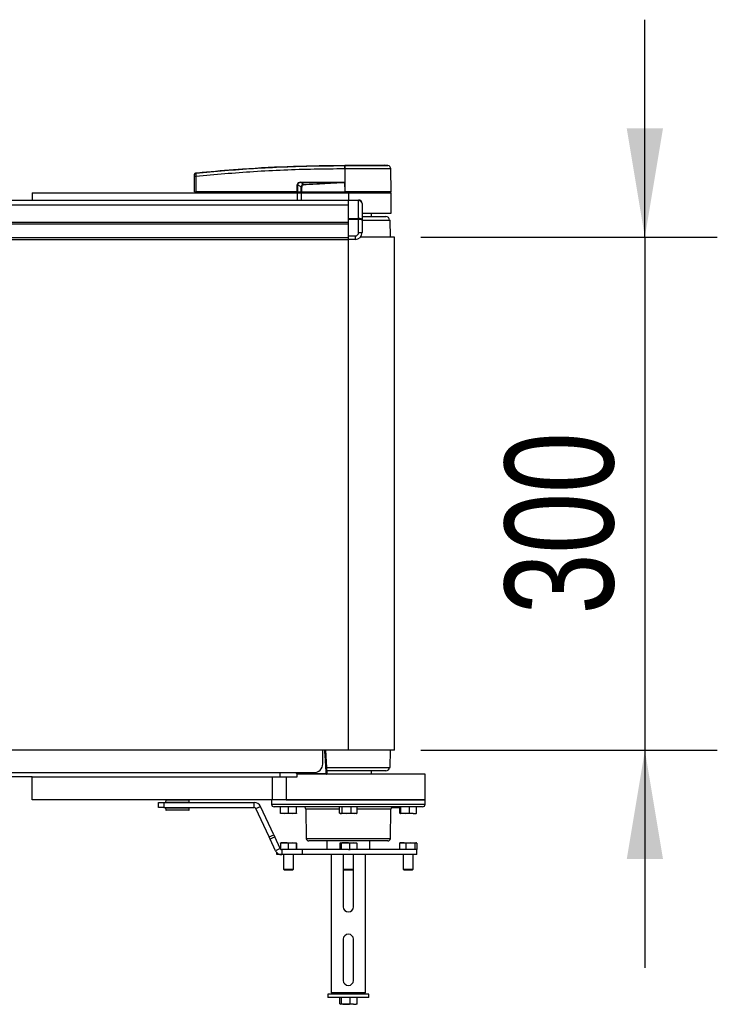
# Model space of a CAD drawing. Header units: millimetres. Extents: x 0 to 420, y 0 to 297.
# Tile 13 of 98: x 213 to 232, y 90 to 118. Entities that reach past the tile are written whole.
import ezdxf

# ---------------------------------------------------------------- set-up
doc = ezdxf.new("R2010")
doc.units = ezdxf.units.MM
doc.layers.add('QUOTE', color=174, linetype='Continuous')
doc.styles.add('SLDTEXTSTYLE3', font='TXT', dxfattribs={"width": 0.75})
doc.dimstyles.new('SLDDIMSTYLE3', dxfattribs={"dimtxt": 3, "dimasz": 3, "dimexe": 0, "dimexo": 0.0625, "dimgap": 0.75, "dimtad": 1, "dimlfac": 21.190584, "dimrnd": 1e-09, "dimzin": 12, "dimdsep": 46, "dimtxsty": 'SLDTEXTSTYLE3', "dimsah": 1, "dimcen": 0.09, "dimadec": 0, "dimazin": 3, "dimtfac": 1, "dimtdec": 3, "dimtmove": 0, "dimatfit": 0, "dimfxl": 0, "dimfrac": 2, "dimtolj": 1, "dimtzin": 12, "dimarcsym": 0})

# ---------------------------------------------------------------- blocks, each defined once
blk = doc.blocks.new('_D_4')
at = {"layer": 'QUOTE'}
for p, q in [((230.344, 111.52), (230.344, 117.52)), ((224.159, 111.52), (232.344, 111.52)), ((230.344, 111.52), (230.344, 97.363)), ((224.159, 97.363), (232.344, 97.363)), ((230.344, 97.363), (230.344, 91.363))]:
    blk.add_line(p, q, dxfattribs=at)
for points in [[(230.344, 111.52), (230.844, 114.52), (229.844, 114.52)], [(230.344, 97.363), (229.844, 94.363), (230.844, 94.363)]]:
    blk.add_solid(points, dxfattribs=at)
at = {"layer": 'QUOTE', "insert": (226.476, 101.116), "char_height": 3, "attachment_point": 1, "rotation": 90, "style": 'SLDTEXTSTYLE3'}
blk.add_mtext('300', dxfattribs=at)

msp = doc.modelspace()

# ---------------------------------------------------------------- linework, layer by layer
at = {"color": 7, "linetype": 'Continuous', "lineweight": 25}
for p, q in [((217.95033, 113.29289), (217.9503, 113.29288)), ((222.06049, 113.40231), (222.05283, 113.40231)), ((222.06049, 113.40231), (222.06002, 112.77035)), ((222.06056, 113.5018), (222.06062, 113.5018)), ((223.24879, 113.49531), (223.16671, 113.5018)), ((223.3387, 112.77035), (223.33318, 113.40228)), ((217.91217, 112.77035), (217.91586, 113.1929)), ((217.95044, 113.1929), (217.94675, 112.77035)), ((220.84966, 113.02587), (220.93263, 112.98274)), ((221.95711, 113.02587), (220.84966, 113.02587)), ((220.85026, 113.03807), (221.95771, 113.03807)), ((222.05751, 113.03239), (222.05754, 113.02977)), ((222.05754, 113.02977), (222.0598, 112.77035)), ((213.42884, 112.74675), (213.42884, 112.54432)), ((213.42884, 112.74675), (220.74341, 112.74675)), ((217.91217, 112.77035), (217.94675, 112.77035)), ((217.93515, 112.77035), (217.93556, 112.74675)), ((220.74592, 112.77035), (217.94675, 112.77035)), ((217.94849, 112.77035), (217.94852, 112.74675)), ((220.74341, 112.74675), (220.74341, 112.54432)), ((220.74341, 112.74675), (220.86139, 112.74675)), ((220.74592, 112.77035), (220.74666, 112.96084)), ((220.75474, 112.77035), (220.74592, 112.77035)), ((220.74777, 112.77035), (220.74781, 112.74675)), ((220.75548, 112.96084), (220.75474, 112.77035)), ((220.75474, 112.77035), (220.85995, 112.77035)), ((220.85504, 112.90909), (220.75548, 112.96084)), ((220.77104, 112.77035), (220.77133, 112.74675)), ((220.86139, 112.74675), (220.86139, 112.54432)), ((220.86139, 112.74675), (222.15913, 112.74675)), ((220.86356, 112.77035), (222.0598, 112.77035)), ((220.87096, 112.77035), (220.87113, 112.74675)), ((222.06002, 112.77035), (222.0598, 112.77035)), ((223.3387, 112.77035), (222.06002, 112.77035)), ((222.06099, 112.77035), (222.061, 112.74675)), ((222.15913, 112.74675), (223.3389, 112.74675)), ((222.15913, 112.74675), (222.15913, 112.54432)), ((223.31531, 112.74675), (223.31572, 112.77035)), ((223.3389, 112.18046), (223.3389, 112.74675)), ((204.54171, 112.54432), (222.15913, 112.54432)), ((222.15913, 112.54432), (222.44228, 112.54432)), ((222.15913, 112.5305), (222.15913, 112.54432)), ((222.44228, 112.5305), (222.15913, 112.5305)), ((222.15913, 112.03904), (222.15913, 112.5305)), ((222.44228, 112.54432), (222.44228, 112.5305)), ((222.44228, 112.03904), (222.44228, 112.5305)), ((56.99143, 112.41508), (222.15913, 112.41508)), ((222.53666, 112.44994), (222.53666, 111.98612)), ((56.99143, 111.93084), (222.15913, 111.93084)), ((222.15913, 112.03904), (222.44228, 112.03904)), ((222.15913, 112.00567), (222.15913, 112.03904)), ((222.44228, 112.00567), (222.15913, 112.00567)), ((222.15913, 111.55331), (222.15913, 112.00567)), ((222.44228, 112.03904), (222.44228, 112.00567)), ((222.44228, 111.64769), (222.44228, 112.00567)), ((222.53666, 112.08608), (223.19733, 112.08608)), ((222.53666, 111.9917), (223.31531, 111.9917)), ((222.53666, 111.98612), (222.53666, 111.64769)), ((222.54138, 112.18046), (223.3389, 112.18046)), ((222.79621, 112.08608), (222.79621, 112.18046)), ((223.31826, 111.51979), (223.31531, 111.9917)), ((56.99143, 111.88365), (222.15913, 111.88365)), ((222.15913, 111.50612), (222.15913, 111.88365)), ((56.99143, 111.50612), (222.15913, 111.50612)), ((56.99143, 111.45893), (222.15913, 111.45893)), ((222.15913, 111.55331), (222.34789, 111.55331)), ((222.15913, 111.45893), (222.15913, 111.50612)), ((222.34789, 111.45893), (222.15913, 111.45893)), ((222.15913, 97.36256), (222.15913, 111.45893)), ((222.34789, 111.55331), (222.34789, 111.45893)), ((222.44228, 111.64769), (222.53666, 111.64769)), ((223.43328, 111.51979), (222.48672, 111.51979)), ((223.43328, 97.36256), (223.43328, 111.51979)), ((222.15913, 97.36256), (56.99143, 97.36256)), ((221.45127, 96.98503), (221.45127, 97.36256)), ((221.57394, 96.72707), (221.53338, 97.36256)), ((223.43328, 97.36256), (222.15913, 97.36256)), ((223.31531, 96.89065), (223.31826, 97.36256)), ((139.81124, 96.74908), (221.21532, 96.74908)), ((220.2715, 96.74908), (220.2715, 96.6311)), ((220.70676, 96.73964), (220.2715, 96.73964)), ((220.70581, 96.74477), (220.70596, 96.74908)), ((220.72941, 96.7259), (220.72981, 96.74908)), ((220.72969, 96.72186), (220.72988, 96.72076)), ((220.7534, 96.74908), (220.753, 96.7259)), ((220.753, 96.7259), (221.54947, 96.7259)), ((220.753, 96.7259), (220.753, 96.70189)), ((221.54947, 96.7259), (221.54947, 96.70189)), ((221.56017, 96.89065), (223.31531, 96.89065)), ((223.19733, 96.79627), (221.56823, 96.79627)), ((222.79621, 96.70189), (222.79621, 96.79627)), ((213.42884, 96.6311), (209.68502, 96.6311)), ((213.42884, 95.99403), (213.42884, 96.6311)), ((213.42884, 96.6311), (220.06525, 96.6311)), ((220.06525, 95.99403), (220.06525, 96.6311)), ((220.06525, 96.6311), (220.44596, 96.6311)), ((220.44596, 96.6311), (220.44596, 95.99403)), ((220.44596, 96.6311), (220.74341, 96.6311)), ((220.74341, 96.6311), (220.74341, 96.70189)), ((224.28272, 96.70189), (220.74341, 96.70189)), ((224.28272, 95.99403), (224.28272, 96.70189)), ((220.06525, 95.99403), (213.42884, 95.99403)), ((215.27545, 95.99403), (215.27545, 95.99285)), ((215.65248, 95.99285), (215.65248, 95.99403)), ((216.92271, 95.7819), (216.92271, 95.92347)), ((216.92271, 95.92347), (217.06428, 95.92347)), ((217.06428, 95.92347), (217.06428, 95.7819)), ((217.06428, 95.92347), (219.56312, 95.92347)), ((217.11931, 95.98531), (217.11671, 95.93576)), ((217.11671, 95.93576), (217.76691, 95.93576)), ((217.12454, 95.98531), (217.11931, 95.98531)), ((217.76431, 95.98531), (217.12454, 95.98531)), ((217.13126, 95.92583), (217.12614, 95.92583)), ((217.75748, 95.92583), (217.13126, 95.92583)), ((217.15395, 95.92583), (217.15395, 95.92347)), ((217.72967, 95.92347), (217.72967, 95.92583)), ((217.76691, 95.93576), (217.76431, 95.98531)), ((219.56312, 95.7819), (219.56312, 95.92347)), ((220.03555, 95.99403), (220.03763, 95.87481)), ((220.44596, 95.99403), (220.06525, 95.99403)), ((220.44596, 95.99403), (222.15913, 95.99403)), ((224.28272, 95.99403), (220.44596, 95.99403)), ((222.15913, 95.99403), (224.28272, 95.99403)), ((224.28064, 95.87481), (224.28272, 95.99403)), ((217.06428, 95.7819), (216.92271, 95.7819)), ((217.06428, 95.7819), (219.56312, 95.7819)), ((217.11671, 95.76961), (217.11931, 95.72006)), ((217.76691, 95.76961), (217.11671, 95.76961)), ((217.11931, 95.72006), (217.76431, 95.72006)), ((217.12614, 95.77954), (217.75748, 95.77954)), ((217.13381, 95.71111), (217.12874, 95.71111)), ((217.75488, 95.71111), (217.13381, 95.71111)), ((217.15395, 95.7819), (217.15395, 95.77954)), ((217.72967, 95.77954), (217.72967, 95.7819)), ((217.76431, 95.72006), (217.76691, 95.76961)), ((219.60589, 95.75465), (219.73419, 95.81448)), ((219.97033, 94.97311), (219.60589, 95.75465)), ((220.09863, 95.03294), (219.73419, 95.81448)), ((220.03763, 95.87481), (224.28064, 95.87481)), ((222.15913, 95.80526), (220.1084, 95.80526)), ((220.28839, 95.62876), (220.28839, 95.80526)), ((220.29094, 95.62876), (220.29094, 95.80526)), ((220.29094, 95.62876), (220.40047, 95.6165)), ((220.40047, 95.6165), (220.51, 95.62876)), ((220.51, 95.62876), (220.51, 95.80526)), ((220.51, 95.62876), (220.61826, 95.6165)), ((220.61826, 95.6165), (220.72652, 95.62876)), ((220.72652, 95.62876), (220.72652, 95.80526)), ((220.98387, 95.73571), (220.99792, 94.931)), ((221.91406, 95.73571), (220.98387, 95.73571)), ((221.91406, 95.62876), (221.91406, 95.80526)), ((221.98767, 95.62876), (221.98767, 95.80526)), ((221.98767, 95.62876), (222.11021, 95.6165)), ((222.11021, 95.6165), (222.23274, 95.62876)), ((224.20986, 95.80526), (222.15913, 95.80526)), ((222.23274, 95.62876), (222.23274, 95.80526)), ((222.23274, 95.62876), (222.31847, 95.6165)), ((222.31847, 95.6165), (222.4042, 95.62876)), ((222.4042, 95.62876), (222.4042, 95.80526)), ((223.33439, 95.73571), (222.4042, 95.73571)), ((223.32035, 94.931), (223.33439, 95.73571)), ((223.51472, 95.78167), (223.53374, 95.78167)), ((223.52006, 95.78167), (223.52047, 95.80526)), ((223.53374, 95.78167), (223.5339, 95.80526)), ((223.53374, 95.78167), (223.5778, 95.78167)), ((223.5778, 95.62876), (223.5778, 95.80526)), ((223.67703, 95.6165), (223.5778, 95.62876)), ((223.61234, 95.62876), (223.61234, 95.80526)), ((223.61234, 95.62876), (223.72885, 95.6165)), ((223.72885, 95.6165), (223.84536, 95.62876)), ((223.84536, 95.62876), (223.84536, 95.80526)), ((223.84536, 95.62876), (223.94459, 95.6165)), ((223.94459, 95.6165), (224.04382, 95.62876)), ((224.04382, 95.62876), (224.04382, 95.80526)), ((220.28964, 95.6165), (220.28965, 95.6165)), ((220.40047, 95.6165), (220.28966, 95.6165)), ((220.61826, 95.6165), (220.40047, 95.6165)), ((220.72525, 95.6165), (220.61826, 95.6165)), ((220.72526, 95.6165), (220.72527, 95.6165)), ((221.93135, 95.62013), (221.94133, 95.6165)), ((221.95087, 95.6165), (221.94133, 95.6165)), ((222.11021, 95.6165), (221.95087, 95.6165)), ((222.31847, 95.6165), (222.11021, 95.6165)), ((222.37694, 95.6165), (222.31847, 95.6165)), ((222.37694, 95.6165), (222.38691, 95.62013)), ((223.59092, 95.61726), (223.59301, 95.6165)), ((223.72885, 95.6165), (223.59507, 95.6165)), ((223.94459, 95.6165), (223.72885, 95.6165)), ((223.94459, 95.6165), (224.02861, 95.6165)), ((224.02861, 95.6165), (224.0307, 95.61726)), ((219.97033, 94.97311), (220.09863, 95.03294)), ((219.99727, 94.91532), (219.97033, 94.97311)), ((220.12558, 94.97515), (219.99727, 94.91532)), ((220.14761, 94.59291), (219.99727, 94.91532)), ((220.09863, 95.03294), (220.12558, 94.97515)), ((220.27592, 94.65274), (220.12558, 94.97515)), ((220.28631, 94.80199), (220.28973, 94.81426)), ((220.28973, 94.81426), (220.39346, 94.81426)), ((220.39346, 94.81426), (220.61118, 94.81426)), ((220.61118, 94.81426), (220.50061, 94.80199)), ((220.72175, 94.80199), (220.61118, 94.81426)), ((220.61118, 94.81426), (220.72518, 94.81426)), ((220.72518, 94.81426), (220.72175, 94.80199)), ((220.7286, 94.80199), (220.72518, 94.81426)), ((220.99792, 94.931), (223.32035, 94.931)), ((222.15913, 94.86145), (221.06869, 94.86145)), ((221.56925, 94.86145), (221.56925, 94.62549)), ((221.94322, 94.81426), (221.92667, 94.80199)), ((221.95977, 94.80199), (221.94322, 94.81426)), ((221.94322, 94.81426), (222.076, 94.81426)), ((222.076, 94.81426), (222.29191, 94.81426)), ((223.24957, 94.86145), (222.15913, 94.86145)), ((222.29191, 94.81426), (222.19223, 94.80199)), ((222.39159, 94.80199), (222.29191, 94.81426)), ((222.29191, 94.81426), (222.37694, 94.81426)), ((222.37504, 94.81426), (222.39159, 94.80199)), ((222.74902, 94.62549), (222.74902, 94.86145)), ((223.56878, 94.80199), (223.58612, 94.80887)), ((223.59301, 94.81426), (223.5852, 94.81142)), ((223.59301, 94.81426), (223.6589, 94.81426)), ((223.6589, 94.81426), (223.87002, 94.81426)), ((223.87002, 94.81426), (223.74901, 94.80199)), ((223.99104, 94.80199), (223.87002, 94.81426)), ((223.87002, 94.81426), (224.02193, 94.81426)), ((224.02193, 94.81426), (223.99104, 94.80199)), ((224.05283, 94.80199), (224.02193, 94.81426)), ((224.02193, 94.81426), (224.02861, 94.81426)), ((224.03642, 94.81142), (224.02861, 94.81426)), ((220.27592, 94.65274), (220.14761, 94.59291)), ((220.18485, 94.48392), (220.18485, 94.54129)), ((220.28631, 94.80199), (220.28631, 94.62549)), ((220.31869, 94.62549), (220.31869, 94.48392)), ((220.88387, 94.62549), (220.31869, 94.62549)), ((220.50061, 94.80199), (220.50061, 94.62549)), ((220.72175, 94.80199), (220.72175, 94.62549)), ((220.7286, 94.80199), (220.7286, 94.62549)), ((220.88387, 94.62549), (220.88387, 94.48392)), ((222.15989, 94.62549), (220.88387, 94.62549)), ((221.92667, 94.80199), (221.92667, 94.62549)), ((221.95977, 94.80199), (221.95977, 94.62549)), ((222.15989, 94.62549), (222.19223, 94.62549)), ((222.19223, 94.80199), (222.19223, 94.62549)), ((222.19223, 94.62549), (222.21051, 94.62549)), ((224.04676, 94.62549), (222.21051, 94.62549)), ((222.39159, 94.80199), (222.39159, 94.62549)), ((223.56878, 94.80199), (223.56878, 94.62549)), ((223.74901, 94.80199), (223.74901, 94.62549)), ((223.99104, 94.80199), (223.99104, 94.62549)), ((224.04676, 94.48392), (224.04676, 94.62549)), ((224.04676, 94.62549), (224.05283, 94.62549)), ((224.05283, 94.80199), (224.05283, 94.62549)), ((220.23204, 94.48392), (220.18485, 94.48392)), ((220.23204, 94.50679), (220.23204, 94.48392)), ((220.31869, 94.48392), (220.23204, 94.48392)), ((220.88387, 94.48392), (220.31869, 94.48392)), ((220.36588, 94.48392), (220.36588, 94.08752)), ((220.64903, 94.08752), (220.64903, 94.48392)), ((224.04676, 94.48392), (220.88387, 94.48392)), ((221.68722, 94.48392), (221.68722, 90.68506)), ((222.01756, 94.48392), (222.01756, 94.08752)), ((222.3007, 94.08752), (222.3007, 94.48392)), ((222.63104, 90.68506), (222.63104, 94.48392)), ((223.66924, 94.48392), (223.66924, 94.08752)), ((223.95238, 94.08752), (223.95238, 94.48392)), ((220.36588, 94.08752), (220.3942, 94.0592)), ((220.36588, 94.08752), (220.43336, 94.08752)), ((220.44818, 94.0592), (220.3942, 94.0592)), ((220.43336, 94.08752), (220.64903, 94.08752)), ((220.62071, 94.0592), (220.44818, 94.0592)), ((220.62071, 94.0592), (220.64903, 94.08752)), ((222.01756, 94.08752), (222.04587, 94.0592)), ((222.01756, 94.08752), (222.01756, 93.0446)), ((222.01756, 94.08752), (222.1051, 94.08752)), ((222.1159, 94.0592), (222.04587, 94.0592)), ((222.1051, 94.08752), (222.3007, 94.08752)), ((222.27239, 94.0592), (222.1159, 94.0592)), ((222.27239, 94.0592), (222.3007, 94.08752)), ((222.3007, 93.0446), (222.3007, 94.08752)), ((223.66924, 94.08752), (223.69755, 94.0592)), ((223.66924, 94.08752), (223.71207, 94.08752)), ((223.73182, 94.0592), (223.69755, 94.0592)), ((223.71207, 94.08752), (223.95238, 94.08752)), ((223.92407, 94.0592), (223.73182, 94.0592)), ((223.92407, 94.0592), (223.95238, 94.08752)), ((222.01756, 92.14798), (222.01756, 91.0154)), ((222.3007, 91.0154), (222.3007, 92.14798)), ((221.59284, 90.63787), (221.59284, 90.54349)), ((222.66222, 90.63787), (221.59284, 90.63787)), ((222.66222, 90.54349), (221.59284, 90.54349)), ((221.68722, 90.68506), (221.73441, 90.63787)), ((221.68722, 90.68506), (222.63104, 90.68506)), ((221.91957, 90.36699), (221.91957, 90.54349)), ((221.97306, 90.36699), (221.97306, 90.54349)), ((222.21262, 90.36699), (222.21262, 90.54349)), ((222.3987, 90.36699), (222.3987, 90.54349)), ((222.58385, 90.63787), (222.63104, 90.68506)), ((222.72542, 90.63787), (222.66222, 90.63787)), ((222.72542, 90.54349), (222.66222, 90.54349)), ((222.72542, 90.54349), (222.72542, 90.63787)), ((221.91957, 90.36699), (221.94631, 90.35473)), ((221.94631, 90.35473), (221.97306, 90.36699)), ((222.09284, 90.35473), (221.94631, 90.35473)), ((222.30566, 90.35473), (222.09284, 90.35473)), ((222.21262, 90.36699), (222.30566, 90.35473)), ((222.30566, 90.35473), (222.3987, 90.36699)), ((222.30566, 90.35473), (222.37669, 90.35473)), ((222.3987, 90.36699), (222.37195, 90.35473))]:
    msp.add_line(p, q, dxfattribs=at)
at = {"color": 7, "linetype": 'Continuous', "lineweight": 25, "flags": 128}
msp.add_lwpolyline([(221.95711, 113.02587), (222.01335, 113.02806), (222.05754, 113.02977)], dxfattribs=at)
at = {"color": 7, "linetype": 'Continuous', "lineweight": 25}
for centre, radius, start, end in [((217.95398, 113.24822), 0.03764, 96.104195, 179.384141), ((222.40733, 113.42225), 0.35506, 168.120168, 183.219012), ((223.97438, 113.2771), 1.9269, 173.303191, 173.496611), ((222.41503, 113.42201), 0.35509, 168.081743, 183.180073), ((223.2388, 113.40146), 0.09438, 0.500011, 83.923128), ((217.93315, 112.14815), 1.0449, 89.051899, 90.948101), ((220.7525, 113.03679), 0.09777, 353.585658, 0.74759), ((221.85995, 113.03679), 0.09777, 353.585658, 0.74759), ((220.75107, 114.16279), 1.20195, 269.78976, 270.21024), ((188.33846, 111.40744), 32.63221, 2.731259, 2.766996), ((222.44228, 112.44994), 0.09438, 0, 90), ((223.19733, 111.9917), 0.09438, 360, 90), ((222.34789, 111.64769), 0.09438, 270, 0), ((222.34789, 111.64769), 0.18876, 270, 0), ((221.21532, 96.98503), 0.23595, 270, 0), ((220.70798, 96.72329), 0.02159, 6.924501, 95.747368), ((220.70676, 96.71605), 0.0236, 11.536959, 90), ((220.753, 96.72548), 0.0236, 179, 270), ((220.7412, 96.38783), 0.33827, 88.001617, 91.998383), ((221.54947, 96.72548), 0.0236, 270, 3.721687), ((221.5754, 96.42873), 0.29829, 90.458341, 94.987292), ((223.19733, 96.89065), 0.09438, 270, 0), ((217.12614, 95.93527), 0.00944, 177, 270), ((217.12874, 95.98482), 0.00944, 102.687408, 177), ((217.75488, 95.98482), 0.00944, 3, 77.312592), ((217.75748, 95.93527), 0.00944, 270, 3), ((219.56312, 95.73471), 0.18876, 25, 90), ((217.12614, 95.7701), 0.00944, 90, 183), ((217.12874, 95.72055), 0.00944, 183, 270), ((217.75488, 95.72055), 0.00944, 270, 357), ((217.75748, 95.7701), 0.00944, 357, 90), ((219.56312, 95.73471), 0.04719, 25, 90), ((220.1084, 95.87605), 0.07079, 181, 270), ((220.9131, 95.73448), 0.07079, 1, 90), ((223.40517, 95.73448), 0.07079, 90, 179), ((224.20986, 95.87605), 0.07079, 270, 359), ((221.06869, 94.93223), 0.07079, 181, 270), ((223.24957, 94.93223), 0.07079, 270, 359), ((222.15913, 93.0446), 0.14157, 180, 0), ((222.15913, 92.14798), 0.14157, 0, 180), ((222.15913, 91.0154), 0.14157, 180, 0)]:
    msp.add_arc(centre, radius, start, end, dxfattribs=at)
for centre, major_axis, ratio, start_param, end_param in [((220.91411, 112.91274), (0.16046, -0.07892), 0.60672542, 2.25200573, 3.42889257), ((220.91292, 112.91287), (0.15181, -0.07514), 0.5569608, 2.25321842, 3.43010526), ((220.97174, 112.88229), (0.10813, -0.05753), 0.77058227, 2.30113884, 3.47802567), ((220.97174, 112.8825), (0.09439, -0.04989), 0.66301777, 2.29905058, 3.47593741), ((222.44228, 112.44994), (0.09438, 0), 0.85355339, 0, 1.57079633), ((222.44228, 111.98612), (0.09438, 0), 0.56066017, 0, 1.57079633), ((222.44228, 111.98612), (0.09438, 0), 0.20710678, 0, 1.57079633)]:
    msp.add_ellipse(centre, major_axis=major_axis, ratio=ratio, start_param=start_param, end_param=end_param, dxfattribs=at)
for points, knots in [([(217.9164, 113.25566), (217.91646, 113.25697), (217.91669, 113.26257), (217.91959, 113.27224), (217.92717, 113.2827), (217.93776, 113.29034), (217.94612, 113.29203), (217.9503, 113.29288)], [0, 0, 0, 0, 0.07160669, 0.30681144, 0.53787451, 0.76893725, 1, 1, 1, 1]), ([(217.94998, 113.28564), (217.94971, 113.28356), (217.94917, 113.2794), (217.94896, 113.26059), (217.94924, 113.23493), (217.94983, 113.21082), (217.95031, 113.19663), (217.95044, 113.1929)], [0, 0, 0, 0, 0.22968814, 0.45959689, 0.68877935, 0.91808895, 1, 1, 1, 1]), ([(217.94998, 113.28564), (218.48139, 113.33414), (219.29133, 113.40806), (220.38271, 113.46242), (221.22145, 113.49123), (221.77973, 113.49121), (222.05987, 113.49534), (222.05988, 113.49534)], [0, 0, 0, 0, 0.38876695, 0.59252789, 0.79628932, 0.99999932, 1, 1, 1, 1]), ([(217.9503, 113.29288), (217.95027, 113.29275), (217.95018, 113.29223), (217.95006, 113.28844), (217.94998, 113.28564)], [0, 0, 0, 0, 0.26388418, 1, 1, 1, 1]), ([(217.95033, 113.29289), (217.96618, 113.2945), (218.06401, 113.30443), (218.49326, 113.34633), (219.37521, 113.41837), (220.64766, 113.48761), (221.5894, 113.49707), (222.06056, 113.5018)], [0, 0, 0, 0, 0.01170126, 0.07220884, 0.31419353, 0.65688711, 1, 1, 1, 1]), ([(222.05283, 113.40231), (221.77392, 113.40057), (221.2161, 113.3971), (220.37963, 113.36979), (219.29001, 113.31503), (218.48125, 113.2413), (217.95044, 113.1929)], [0, 0, 0, 0, 0.20362021, 0.40724063, 0.61094774, 1, 1, 1, 1]), ([(222.05988, 113.49534), (222.05988, 113.49534), (222.06245, 113.49534), (222.06502, 113.49534), (222.0676, 113.49534)], [0, 0, 0, 0, 0.00036549, 1, 1, 1, 1]), ([(223.33318, 113.40228), (223.33005, 113.40229), (223.32369, 113.40232), (223.2725, 113.40232), (223.19151, 113.40227), (223.08144, 113.4023), (222.94424, 113.40232), (222.78606, 113.40225), (222.60855, 113.40233), (222.4257, 113.4023), (222.24056, 113.40229), (222.12098, 113.4023), (222.06049, 113.40231)], [0, 0, 0, 0, 0.10046502, 0.20384345, 0.30430944, 0.40768894, 0.50815524, 0.61153497, 0.71200234, 0.81538328, 0.9066108, 1, 1, 1, 1]), ([(222.06062, 113.5018), (222.13069, 113.5018), (222.27102, 113.5018), (222.47774, 113.5018), (222.6699, 113.5018), (222.84077, 113.5018), (222.9815, 113.5018), (223.0865, 113.5018), (223.15436, 113.5018), (223.1626, 113.5018), (223.16671, 113.5018)], [0, 0, 0, 0, 0.12488045, 0.25013958, 0.37464939, 0.49981249, 0.62476421, 0.74955772, 0.87492377, 1, 1, 1, 1]), ([(222.0676, 113.49534), (222.12307, 113.49533), (222.23403, 113.49531), (222.40507, 113.49533), (222.57532, 113.49533), (222.73958, 113.49529), (222.887, 113.49533), (223.01414, 113.49533), (223.11668, 113.49531), (223.19196, 113.49536), (223.23965, 113.4953), (223.24574, 113.49531), (223.24879, 113.49531)], [0, 0, 0, 0, 0.09230362, 0.18460708, 0.28653845, 0.3884688, 0.49039805, 0.59232883, 0.69424704, 0.79616636, 0.8980845, 1, 1, 1, 1]), ([(217.91586, 113.1929), (217.91588, 113.19515), (217.91595, 113.20369), (217.91608, 113.2182), (217.91621, 113.23364), (217.91631, 113.24492), (217.91633, 113.24739), (217.91634, 113.24862)], [0, 0, 0, 0, 0.08210774, 0.31165455, 0.54070711, 0.77036972, 1, 1, 1, 1]), ([(217.91634, 113.24862), (217.91637, 113.25134), (217.9164, 113.25503), (217.9164, 113.25553), (217.9164, 113.25566)], [0, 0, 0, 0, 0.73657409, 1, 1, 1, 1]), ([(220.93263, 112.98274), (221.12384, 112.99138), (221.46531, 113.00681), (221.80683, 113.02005), (221.95711, 113.02587)], [0, 0, 0, 0, 0.55997408, 1, 1, 1, 1]), ([(222.05754, 113.02977), (221.84781, 113.01577), (221.47332, 112.99076), (221.09851, 112.97107), (220.9336, 112.96241)], [0, 0, 0, 0, 0.56002694, 1, 1, 1, 1]), ([(221.95771, 113.03807), (221.96735, 113.03797), (221.99592, 113.0377), (222.02952, 113.0378), (222.05282, 113.0333), (222.05751, 113.03239)], [0, 0, 0, 0, 0.28926734, 0.85682964, 1, 1, 1, 1]), ([(220.85504, 112.90909), (220.8578, 112.9091), (220.86274, 112.90912), (220.86898, 112.9091), (220.87172, 112.90909)], [0, 0, 0, 0, 0.56, 1, 1, 1, 1]), ([(220.85995, 112.77035), (220.85843, 112.79622), (220.85573, 112.84239), (220.85525, 112.88873), (220.85504, 112.90909)], [0, 0, 0, 0, 0.56058603, 1, 1, 1, 1]), ([(220.85995, 112.77035), (220.86027, 112.77035), (220.86103, 112.77035), (220.86232, 112.77035), (220.86323, 112.77035), (220.86356, 112.77035)], [0, 0, 0, 0, 0.31939567, 0.74819126, 1, 1, 1, 1]), ([(220.87172, 112.90909), (220.871, 112.88317), (220.8697, 112.83683), (220.86544, 112.79068), (220.86356, 112.77035)], [0, 0, 0, 0, 0.55939227, 1, 1, 1, 1]), ([(221.54947, 96.7259), (221.54099, 96.85741), (221.5273, 97.06961), (221.51441, 97.28186), (221.50951, 97.36256)], [0, 0, 0, 0, 0.619780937, 1, 1, 1, 1]), ([(220.70676, 96.73964), (220.70661, 96.73987), (220.7063, 96.74034), (220.70598, 96.74329), (220.70581, 96.74477)], [0, 0, 0, 0, 0.50006029, 1, 1, 1, 1]), ([(220.28839, 95.62876), (220.28848, 95.62725), (220.2889, 95.61993), (220.28932, 95.61802), (220.28966, 95.6165)], [0, 0, 0, 0, 0.20618569, 1, 1, 1, 1]), ([(220.28966, 95.6165), (220.29007, 95.61863), (220.29049, 95.62088), (220.29091, 95.62837), (220.29094, 95.62876)], [0, 0, 0, 0, 0.9470257, 1, 1, 1, 1]), ([(220.72652, 95.62876), (220.7265, 95.62837), (220.72608, 95.62088), (220.72565, 95.61863), (220.72525, 95.6165)], [0, 0, 0, 0, 0.0529743, 1, 1, 1, 1]), ([(221.91406, 95.62876), (221.91657, 95.62725), (221.92872, 95.61993), (221.94107, 95.61802), (221.95087, 95.6165)], [0, 0, 0, 0, 0.20618569, 1, 1, 1, 1]), ([(221.95087, 95.6165), (221.96255, 95.61863), (221.97489, 95.62088), (221.98703, 95.62837), (221.98767, 95.62876)], [0, 0, 0, 0, 0.9470257, 1, 1, 1, 1]), ([(222.4042, 95.62876), (222.40356, 95.62836), (222.39773, 95.62471), (222.39179, 95.62358), (222.38651, 95.62258)], [0, 0, 0, 0, 0.11013434, 1, 1, 1, 1]), ([(223.35375, 95.78167), (223.36577, 95.78167), (223.39479, 95.78167), (223.44101, 95.78167), (223.48355, 95.78167), (223.51041, 95.78167), (223.52081, 95.78167), (223.51893, 95.78167), (223.5185, 95.78167)], [0, 0, 0, 0, 0.14496713, 0.35013613, 0.55662055, 0.7337847, 0.93890604, 1, 1, 1, 1]), ([(223.5778, 95.62876), (223.57897, 95.62725), (223.58468, 95.61993), (223.59047, 95.61802), (223.59507, 95.6165)], [0, 0, 0, 0, 0.206185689, 1, 1, 1, 1]), ([(223.59507, 95.6165), (223.60056, 95.61863), (223.60635, 95.62088), (223.61204, 95.62837), (223.61234, 95.62876)], [0, 0, 0, 0, 0.9470257, 1, 1, 1, 1]), ([(224.04382, 95.62876), (224.04352, 95.62837), (224.03783, 95.62088), (224.03203, 95.61863), (224.02655, 95.6165)], [0, 0, 0, 0, 0.0529743, 1, 1, 1, 1]), ([(220.39346, 94.81426), (220.36492, 94.81274), (220.32898, 94.81083), (220.2936, 94.8035), (220.28631, 94.80199)], [0, 0, 0, 0, 0.79381431, 1, 1, 1, 1]), ([(220.50061, 94.80199), (220.49874, 94.80239), (220.46341, 94.80988), (220.42748, 94.81213), (220.39346, 94.81426)], [0, 0, 0, 0, 0.0529743, 1, 1, 1, 1]), ([(222.076, 94.81426), (222.04505, 94.81274), (222.00606, 94.81083), (221.96768, 94.8035), (221.95977, 94.80199)], [0, 0, 0, 0, 0.79381431, 1, 1, 1, 1]), ([(222.19223, 94.80199), (222.1902, 94.80239), (222.15188, 94.80988), (222.11291, 94.81213), (222.076, 94.81426)], [0, 0, 0, 0, 0.0529743, 1, 1, 1, 1]), ([(223.6589, 94.81426), (223.6349, 94.81274), (223.60467, 94.81083), (223.57492, 94.8035), (223.56878, 94.80199)], [0, 0, 0, 0, 0.793814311, 1, 1, 1, 1]), ([(223.74901, 94.80199), (223.74744, 94.80239), (223.71773, 94.80988), (223.68751, 94.81213), (223.6589, 94.81426)], [0, 0, 0, 0, 0.0529743, 1, 1, 1, 1]), ([(221.97306, 90.36699), (221.97515, 90.3666), (222.01464, 90.35911), (222.0548, 90.35686), (222.09284, 90.35473)], [0, 0, 0, 0, 0.0529743, 1, 1, 1, 1]), ([(222.09284, 90.35473), (222.12474, 90.35625), (222.16492, 90.35816), (222.20447, 90.36548), (222.21262, 90.36699)], [0, 0, 0, 0, 0.79381431, 1, 1, 1, 1])]:
    msp.add_open_spline(points, degree=3, knots=knots, dxfattribs=at)
for points in [[(220.14761, 94.59291), (220.15649, 94.57734), (220.17424, 94.54621), (220.21607, 94.51159), (220.26512, 94.48832), (220.30083, 94.48539), (220.31869, 94.48392)], [(220.27592, 94.65274), (220.27814, 94.64885), (220.28258, 94.64107), (220.29304, 94.63241), (220.3053, 94.62659), (220.31423, 94.62586), (220.31869, 94.62549)]]:
    msp.add_open_spline(points, degree=3, dxfattribs=at)

# ---------------------------------------------------------------- dimensions: what is measured, and where the dimension line sits
at = {"layer": 'QUOTE'}
dim = msp.add_linear_dim(base=(227.96231, 97.36256), p1=(222.15913, 111.51979), p2=(222.15913, 97.36256), angle=90, dimstyle='SLDDIMSTYLE3', dxfattribs=at)
dim.commit()
dim.dimension.update_dxf_attribs({"geometry": '_D_4', "text_midpoint": (227.96231, 104.44117), "dimtype": 160})

doc.saveas('drawing.dxf')
